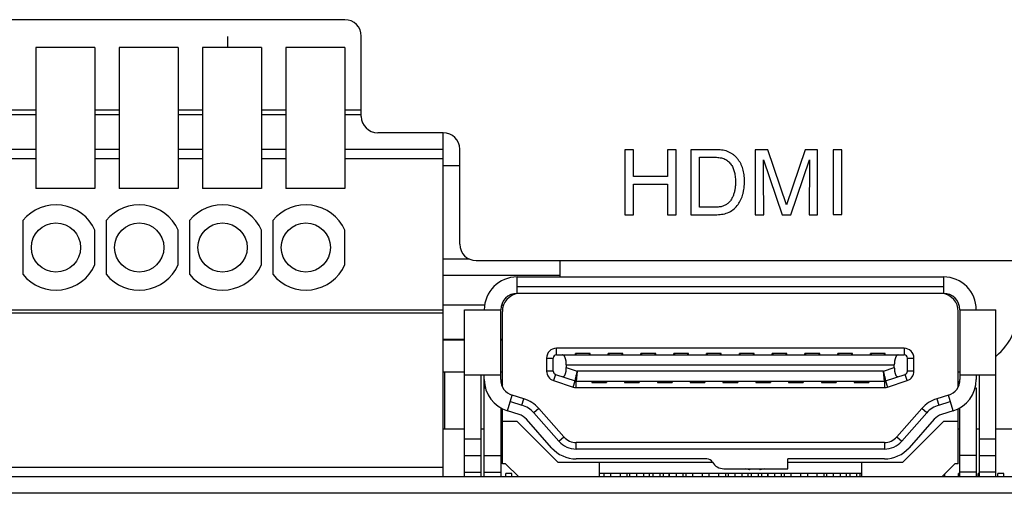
# Model space of a CAD drawing. Header units: inches. Extents: x -388 to 394, y -298 to 253.
# Tile 26 of 31: x 324 to 354, y -38 to -24. Entities that reach past the tile are written whole.
import ezdxf

# ---------------------------------------------------------------- set-up
doc = ezdxf.new("R2010")
doc.units = ezdxf.units.IN
doc.layers.add('COSMETIC', color=7, linetype='Continuous')
doc.layers.add('CURVE', color=7, linetype='Continuous')

msp = doc.modelspace()

# ---------------------------------------------------------------- linework, layer by layer
at = {"color": 7, "linetype": 'Continuous'}
for p, q in [((333.5151, -23.75), (308.9651, -23.75)), ((334.0151, -26.7), (334.0151, -24.25)), ((324.0951, -24.6), (324.0951, -28.8979)), ((325.8951, -24.6), (324.0951, -24.6)), ((325.8951, -24.6), (325.8951, -28.8979)), ((326.6351, -24.6), (326.6351, -28.8979)), ((328.4351, -24.6), (326.6351, -24.6)), ((328.4351, -24.6), (328.4351, -28.8979)), ((329.1751, -24.6), (329.1751, -28.8979)), ((330.9751, -24.6), (329.1751, -24.6)), ((330.9751, -24.6), (330.9751, -28.8979)), ((331.7151, -24.6), (331.7151, -28.8979)), ((333.5151, -24.6), (331.7151, -24.6)), ((333.5151, -24.6), (333.5151, -28.8979)), ((323.3551, -26.5), (324.0951, -26.5)), ((324.0951, -26.6482), (323.3551, -26.6482)), ((325.8951, -26.5), (326.6351, -26.5)), ((326.6351, -26.6482), (325.8951, -26.6482)), ((328.4351, -26.5), (329.1751, -26.5)), ((329.1751, -26.6482), (328.4351, -26.6482)), ((330.9751, -26.5), (331.7151, -26.5)), ((331.7151, -26.6482), (330.9751, -26.6482)), ((333.5151, -26.5), (334.0151, -26.5)), ((334.0151, -26.6482), (333.5151, -26.6482)), ((336.5151, -27.2), (334.5151, -27.2)), ((336.5151, -37.7), (336.5151, -27.2)), ((323.3551, -27.7), (324.0951, -27.7)), ((325.8951, -27.7), (326.6351, -27.7)), ((328.4351, -27.7), (329.1751, -27.7)), ((330.9751, -27.7), (331.7151, -27.7)), ((333.5151, -27.7), (336.5151, -27.7)), ((337.0151, -30.6), (337.0151, -27.7)), ((342.0457, -27.7171), (342.0457, -29.699)), ((342.3177, -27.7171), (342.0457, -27.7171)), ((342.3177, -28.5352), (342.3177, -27.7171)), ((343.3479, -27.7171), (343.3479, -28.5352)), ((343.6171, -27.7171), (343.3479, -27.7171)), ((343.6171, -29.699), (343.6171, -27.7171)), ((344.0605, -27.7177), (344.0605, -29.6989)), ((344.8606, -27.7177), (344.0605, -27.7177)), ((346.0263, -27.7171), (346.0263, -29.699)), ((346.4132, -27.7171), (346.0263, -27.7171)), ((346.9815, -29.3953), (346.4132, -27.7171)), ((347.5454, -27.7171), (346.9815, -29.3953)), ((347.9261, -27.7171), (347.5454, -27.7171)), ((347.9261, -29.699), (347.9261, -27.7171)), ((348.3984, -27.7168), (348.3984, -29.6987)), ((348.6678, -27.7168), (348.3984, -27.7168)), ((348.6678, -29.6987), (348.6678, -27.7168)), ((324.0951, -28), (323.3551, -28)), ((326.6351, -28), (325.8951, -28)), ((329.1751, -28), (328.4351, -28)), ((331.7151, -28), (330.9751, -28)), ((336.5151, -28), (333.5151, -28)), ((336.5151, -28.2), (337.0151, -28.2)), ((344.3304, -29.4723), (344.3304, -27.9477)), ((344.3304, -27.9477), (344.8069, -27.9477)), ((346.2756, -28.0896), (346.2756, -28.0283)), ((346.2756, -28.0283), (346.8437, -29.699)), ((346.2797, -28.518), (346.2756, -28.0896)), ((347.1108, -29.699), (347.677, -28.0283)), ((347.677, -28.0283), (347.6713, -29.699)), ((343.3479, -28.5352), (342.3177, -28.5352)), ((342.3177, -29.699), (342.3177, -28.7727)), ((342.3177, -28.7727), (343.3479, -28.7727)), ((343.3479, -28.7727), (343.3479, -29.699)), ((346.2852, -29.699), (346.2797, -28.518)), ((325.8951, -28.8979), (324.0951, -28.8979)), ((328.4351, -28.8979), (326.6351, -28.8979)), ((330.9751, -28.8979), (329.1751, -28.8979)), ((333.5151, -28.8979), (331.7151, -28.8979)), ((342.0457, -29.699), (342.3177, -29.699)), ((343.3479, -29.699), (343.6171, -29.699)), ((344.0605, -29.6989), (344.8579, -29.6989)), ((344.8097, -29.4723), (344.3304, -29.4723)), ((346.0263, -29.699), (346.2852, -29.699)), ((346.8437, -29.699), (347.1108, -29.699)), ((347.6713, -29.699), (347.9261, -29.699)), ((348.3984, -29.6987), (348.6678, -29.6987)), ((323.6951, -29.8815), (323.6951, -31.5185)), ((326.2351, -29.8815), (326.2351, -31.5185)), ((328.7751, -29.8815), (328.7751, -31.5185)), ((331.3151, -29.8815), (331.3151, -31.5185)), ((325.8951, -31.2234), (325.8951, -30.1766)), ((328.4351, -31.2234), (328.4351, -30.1766)), ((330.9751, -31.2234), (330.9751, -30.1766)), ((333.5151, -31.2234), (333.5151, -30.1766)), ((337.3168, -31.0586), (336.5151, -31.0586)), ((337.5151, -31.1), (354.4651, -31.1)), ((340.0651, -31.1), (340.0651, -31.6)), ((340.0651, -31.5579), (336.5151, -31.5579)), ((338.7651, -32.1), (338.7651, -31.6)), ((338.7651, -31.6), (351.7651, -31.6)), ((351.7651, -31.6), (351.7651, -32.1)), ((351.7651, -31.9), (338.7651, -31.9)), ((351.7651, -32.1), (338.7651, -32.1)), ((323.3551, -32.6), (336.5151, -32.6)), ((336.5151, -32.7), (323.3551, -32.7)), ((337.776, -32.4633), (336.5151, -32.4633)), ((337.1651, -37.7), (337.1651, -32.6)), ((337.1651, -32.6), (338.2651, -32.6)), ((338.2651, -34.7307), (338.2651, -32.6)), ((338.349, -32.4633), (338.2848, -32.4633)), ((338.3151, -34.9474), (338.3151, -32.65)), ((352.2151, -34.9474), (352.2151, -32.65)), ((352.2651, -32.6), (352.2651, -34.7307)), ((352.2651, -32.6), (353.3651, -32.6)), ((353.3651, -37.7), (353.3651, -32.6)), ((336.5151, -33.5), (337.1651, -33.5)), ((336.5151, -33.5183), (337.1651, -33.5183)), ((338.2651, -33.5), (338.3151, -33.5)), ((338.2651, -33.5183), (338.3151, -33.5183)), ((339.9651, -33.975), (339.9651, -33.775)), ((350.5651, -33.775), (339.9651, -33.775)), ((350.5651, -33.775), (350.5651, -33.975)), ((339.6651, -34.075), (339.6651, -34.475)), ((339.6651, -34.075), (339.8651, -34.075)), ((339.8651, -34.475), (339.8651, -34.075)), ((339.9651, -33.975), (350.5651, -33.975)), ((340.5401, -33.975), (340.5401, -33.935)), ((340.5801, -33.975), (340.5401, -33.935)), ((340.9901, -33.935), (340.5401, -33.935)), ((340.9901, -33.935), (340.9501, -33.975)), ((340.9901, -33.975), (340.9901, -33.935)), ((341.5401, -33.975), (341.5401, -33.935)), ((341.5801, -33.975), (341.5401, -33.935)), ((341.9901, -33.935), (341.5401, -33.935)), ((341.9901, -33.935), (341.9501, -33.975)), ((341.9901, -33.975), (341.9901, -33.935)), ((342.5401, -33.975), (342.5401, -33.935)), ((342.5801, -33.975), (342.5401, -33.935)), ((342.9901, -33.935), (342.5401, -33.935)), ((342.9901, -33.935), (342.9501, -33.975)), ((342.9901, -33.975), (342.9901, -33.935)), ((343.5401, -33.975), (343.5401, -33.935)), ((343.5801, -33.975), (343.5401, -33.935)), ((343.9901, -33.935), (343.5401, -33.935)), ((343.9901, -33.935), (343.9501, -33.975)), ((343.9901, -33.975), (343.9901, -33.935)), ((344.5401, -33.975), (344.5401, -33.935)), ((344.5801, -33.975), (344.5401, -33.935)), ((344.9901, -33.935), (344.5401, -33.935)), ((344.9901, -33.935), (344.9501, -33.975)), ((344.9901, -33.975), (344.9901, -33.935)), ((345.5401, -33.975), (345.5401, -33.935)), ((345.5801, -33.975), (345.5401, -33.935)), ((345.9901, -33.935), (345.5401, -33.935)), ((345.9901, -33.935), (345.9501, -33.975)), ((345.9901, -33.975), (345.9901, -33.935)), ((346.5401, -33.975), (346.5401, -33.935)), ((346.5801, -33.975), (346.5401, -33.935)), ((346.9901, -33.935), (346.5401, -33.935)), ((346.9901, -33.935), (346.9501, -33.975)), ((346.9901, -33.975), (346.9901, -33.935)), ((347.5401, -33.975), (347.5401, -33.935)), ((347.5801, -33.975), (347.5401, -33.935)), ((347.9901, -33.935), (347.5401, -33.935)), ((347.9901, -33.935), (347.9501, -33.975)), ((347.9901, -33.975), (347.9901, -33.935)), ((348.5401, -33.975), (348.5401, -33.935)), ((348.5801, -33.975), (348.5401, -33.935)), ((348.9901, -33.935), (348.5401, -33.935)), ((348.9901, -33.935), (348.9501, -33.975)), ((348.9901, -33.975), (348.9901, -33.935)), ((349.5401, -33.975), (349.5401, -33.935)), ((349.5801, -33.975), (349.5401, -33.935)), ((349.9901, -33.935), (349.5401, -33.935)), ((349.9901, -33.935), (349.9501, -33.975)), ((349.9901, -33.975), (349.9901, -33.935)), ((350.6651, -34.475), (350.6651, -34.075)), ((350.6651, -34.075), (350.8651, -34.075)), ((350.8651, -34.475), (350.8651, -34.075)), ((337.1651, -34.5), (336.5151, -34.5)), ((336.5651, -36.23), (336.5651, -34.5)), ((338.3151, -34.5), (338.2651, -34.5)), ((339.8651, -34.475), (339.6651, -34.475)), ((340.2651, -34.275), (340.2651, -34.3642)), ((340.2651, -34.275), (350.2651, -34.275)), ((340.2651, -34.3642), (340.5976, -34.475)), ((340.5976, -34.475), (340.5746, -34.6875)), ((349.9327, -34.475), (340.5976, -34.475)), ((349.9327, -34.475), (350.2651, -34.3642)), ((349.9556, -34.6875), (349.9327, -34.475)), ((350.2651, -34.3642), (350.2651, -34.275)), ((350.8651, -34.475), (350.6651, -34.475)), ((338.2651, -34.6), (337.1651, -34.6)), ((337.6651, -37.7), (337.6651, -34.6)), ((337.7651, -37.7), (337.7651, -34.6)), ((339.9335, -34.5699), (339.8702, -34.7596)), ((339.8702, -34.7596), (340.4702, -34.9596)), ((339.9335, -34.5699), (340.5335, -34.7699)), ((340.4702, -34.9596), (340.5335, -34.7699)), ((340.5335, -34.7699), (340.542, -34.7306)), ((340.5651, -34.975), (340.5651, -34.775)), ((340.5651, -34.775), (349.9651, -34.775)), ((341.0801, -34.775), (341.0401, -34.815)), ((341.0401, -34.775), (341.0401, -34.815)), ((341.0401, -34.815), (341.4901, -34.815)), ((341.4901, -34.815), (341.4501, -34.775)), ((341.4901, -34.775), (341.4901, -34.815)), ((342.0801, -34.775), (342.0401, -34.815)), ((342.0401, -34.775), (342.0401, -34.815)), ((342.0401, -34.815), (342.4901, -34.815)), ((342.4901, -34.815), (342.4501, -34.775)), ((342.4901, -34.775), (342.4901, -34.815)), ((343.0801, -34.775), (343.0401, -34.815)), ((343.0401, -34.775), (343.0401, -34.815)), ((343.0401, -34.815), (343.4901, -34.815)), ((343.4901, -34.815), (343.4501, -34.775)), ((343.4901, -34.775), (343.4901, -34.815)), ((344.0801, -34.775), (344.0401, -34.815)), ((344.0401, -34.775), (344.0401, -34.815)), ((344.0401, -34.815), (344.4901, -34.815)), ((344.4901, -34.815), (344.4501, -34.775)), ((344.4901, -34.775), (344.4901, -34.815)), ((345.0801, -34.775), (345.0401, -34.815)), ((345.0401, -34.775), (345.0401, -34.815)), ((345.0401, -34.815), (345.4901, -34.815)), ((345.4901, -34.815), (345.4501, -34.775)), ((345.4901, -34.775), (345.4901, -34.815)), ((346.0801, -34.775), (346.0401, -34.815)), ((346.0401, -34.775), (346.0401, -34.815)), ((346.0401, -34.815), (346.4901, -34.815)), ((346.4901, -34.815), (346.4501, -34.775)), ((346.4901, -34.775), (346.4901, -34.815)), ((347.0801, -34.775), (347.0401, -34.815)), ((347.0401, -34.775), (347.0401, -34.815)), ((347.0401, -34.815), (347.4901, -34.815)), ((347.4901, -34.815), (347.4501, -34.775)), ((347.4901, -34.775), (347.4901, -34.815)), ((348.0801, -34.775), (348.0401, -34.815)), ((348.0401, -34.775), (348.0401, -34.815)), ((348.0401, -34.815), (348.4901, -34.815)), ((348.4901, -34.815), (348.4501, -34.775)), ((348.4901, -34.775), (348.4901, -34.815)), ((349.0801, -34.775), (349.0401, -34.815)), ((349.0401, -34.775), (349.0401, -34.815)), ((349.0401, -34.815), (349.4901, -34.815)), ((349.4901, -34.815), (349.4501, -34.775)), ((349.4901, -34.775), (349.4901, -34.815)), ((349.9651, -34.775), (349.9651, -34.975)), ((349.9967, -34.7699), (350.5967, -34.5699)), ((349.9967, -34.7699), (350.06, -34.9596)), ((350.06, -34.9596), (350.66, -34.7596)), ((350.66, -34.7596), (350.5967, -34.5699)), ((353.3651, -34.6), (352.2651, -34.6)), ((352.7651, -34.6), (352.7651, -34.7307)), ((352.8651, -37.7), (352.8651, -34.6)), ((337.7651, -34.98), (337.7982, -34.98)), ((338.2753, -34.8283), (338.2879, -34.8243)), ((340.5651, -34.975), (349.9651, -34.975)), ((352.7321, -34.98), (352.7651, -34.98)), ((352.7651, -34.98), (352.7651, -37.7)), ((338.471, -35.6865), (338.6181, -35.2086)), ((338.5592, -35.3998), (338.9113, -35.5081)), ((338.9701, -35.3169), (338.6181, -35.2086)), ((338.9113, -35.5081), (338.9701, -35.3169)), ((351.9122, -35.2086), (351.5601, -35.3169)), ((351.5601, -35.3169), (351.6189, -35.5081)), ((351.6189, -35.5081), (351.971, -35.3998)), ((352.0592, -35.6865), (351.9122, -35.2086)), ((338.2651, -35.5959), (338.2651, -37.7)), ((338.3151, -37.3), (338.3151, -35.6218)), ((338.8231, -35.7948), (338.471, -35.6865)), ((339.4267, -35.6121), (339.2766, -35.7442)), ((340.1908, -36.4803), (339.4267, -35.6121)), ((351.1035, -35.6121), (350.3394, -36.4803)), ((351.2536, -35.7442), (351.1035, -35.6121)), ((352.0592, -35.6865), (351.7072, -35.7948)), ((352.2151, -37.3), (352.2151, -35.6218)), ((352.2651, -37.7), (352.2651, -35.5959)), ((338.3151, -36), (338.7551, -36)), ((340.0151, -37.26), (338.7551, -36)), ((339.8154, -36.8106), (339.0514, -35.9424)), ((339.2766, -35.7442), (340.0406, -36.6124)), ((350.4896, -36.6124), (351.2536, -35.7442)), ((351.7751, -36), (350.5151, -37.26)), ((351.4788, -35.9424), (350.7148, -36.8106)), ((351.7751, -36), (352.2151, -36)), ((336.5151, -36.23), (337.1651, -36.23)), ((337.6651, -36.23), (337.7651, -36.23)), ((338.2651, -36.23), (338.3151, -36.23)), ((352.2151, -36.23), (352.2651, -36.23)), ((352.7651, -36.23), (352.8651, -36.23)), ((353.3651, -36.23), (355.4751, -36.23)), ((337.6651, -36.55), (337.1651, -36.55)), ((340.0406, -36.6124), (340.1908, -36.4803)), ((350.3394, -36.4803), (350.4896, -36.6124)), ((353.3651, -36.55), (352.8651, -36.55)), ((340.5661, -36.85), (340.5661, -36.65)), ((349.9641, -36.65), (340.5661, -36.65)), ((349.9641, -36.85), (340.5661, -36.85)), ((349.9641, -36.65), (349.9641, -36.85)), ((337.1651, -37.05), (337.6651, -37.05)), ((337.7651, -37.05), (338.2651, -37.05)), ((344.5463, -37.1504), (340.5661, -37.15)), ((347.0151, -37.45), (347.0151, -37.15)), ((349.9641, -37.1511), (347.0151, -37.1507)), ((352.7651, -37.05), (352.2651, -37.05)), ((352.8651, -37.05), (353.3651, -37.05)), ((323.3551, -37.4), (336.5151, -37.4)), ((338.4151, -37.3), (338.3151, -37.3)), ((338.4151, -37.3), (338.8151, -37.7)), ((344.7195, -37.26), (340.0151, -37.26)), ((341.2651, -37.26), (341.2651, -37.7)), ((345.0651, -37.45), (347.0151, -37.45)), ((345.8511, -37.484), (345.7279, -37.45)), ((345.8512, -37.484), (345.8708, -37.45)), ((346.1594, -37.45), (346.1791, -37.484)), ((346.3023, -37.45), (346.1791, -37.484)), ((350.5151, -37.26), (347.0151, -37.26)), ((349.2651, -37.26), (349.2651, -37.7)), ((351.7151, -37.7), (352.1151, -37.3)), ((352.2151, -37.3), (352.1151, -37.3)), ((371.9651, -37.7), (308.4651, -37.7)), ((337.1651, -37.55), (337.6651, -37.55)), ((337.7651, -37.55), (338.2651, -37.55)), ((338.4251, -37.7), (338.4251, -37.6)), ((338.6051, -37.6), (338.4251, -37.6)), ((338.6051, -37.7), (338.6051, -37.6)), ((349.2651, -37.6), (341.2651, -37.6)), ((341.4151, -37.7), (341.4151, -37.6)), ((341.6151, -37.6), (341.6151, -37.7)), ((341.9151, -37.7), (341.9151, -37.6)), ((342.1151, -37.6), (342.1151, -37.7)), ((342.2051, -37.7), (342.2051, -37.6)), ((342.4151, -37.7), (342.4151, -37.6)), ((342.6151, -37.6), (342.6151, -37.7)), ((342.6251, -37.7), (342.6251, -37.6)), ((342.8051, -37.7), (342.8051, -37.6)), ((342.9151, -37.7), (342.9151, -37.6)), ((343.1151, -37.6), (343.1151, -37.7)), ((343.2251, -37.7), (343.2251, -37.6)), ((343.4051, -37.7), (343.4051, -37.6)), ((343.4151, -37.7), (343.4151, -37.6)), ((343.6151, -37.6), (343.6151, -37.7)), ((343.8251, -37.7), (343.8251, -37.6)), ((343.9151, -37.7), (343.9151, -37.6)), ((344.1151, -37.6), (344.1151, -37.7)), ((344.4151, -37.7), (344.4151, -37.6)), ((344.6151, -37.6), (344.6151, -37.7)), ((344.9151, -37.7), (344.9151, -37.6)), ((345.1151, -37.6), (345.1151, -37.7)), ((345.2051, -37.7), (345.2051, -37.6)), ((345.4151, -37.7), (345.4151, -37.6)), ((345.6151, -37.6), (345.6151, -37.7)), ((345.6251, -37.7), (345.6251, -37.6)), ((345.8051, -37.7), (345.8051, -37.6)), ((345.9151, -37.7), (345.9151, -37.6)), ((346.1151, -37.6), (346.1151, -37.7)), ((346.2251, -37.7), (346.2251, -37.6)), ((346.4051, -37.7), (346.4051, -37.6)), ((346.4151, -37.7), (346.4151, -37.6)), ((346.6151, -37.6), (346.6151, -37.7)), ((346.8251, -37.7), (346.8251, -37.6)), ((346.9151, -37.7), (346.9151, -37.6)), ((347.1151, -37.6), (347.1151, -37.7)), ((347.4151, -37.7), (347.4151, -37.6)), ((347.6151, -37.6), (347.6151, -37.7)), ((347.9151, -37.7), (347.9151, -37.6)), ((348.1151, -37.6), (348.1151, -37.7)), ((348.2051, -37.7), (348.2051, -37.6)), ((348.4151, -37.7), (348.4151, -37.6)), ((348.6151, -37.6), (348.6151, -37.7)), ((348.6251, -37.7), (348.6251, -37.6)), ((348.8051, -37.7), (348.8051, -37.6)), ((348.9151, -37.7), (348.9151, -37.6)), ((349.1151, -37.6), (349.1151, -37.7)), ((349.2251, -37.7), (349.2251, -37.6)), ((351.8051, -37.7), (351.8051, -37.61)), ((352.2251, -37.7), (352.2251, -37.6)), ((352.2651, -37.6), (352.2251, -37.6)), ((352.7651, -37.55), (352.2651, -37.55)), ((352.8251, -37.7), (352.8251, -37.6)), ((352.8651, -37.6), (352.8251, -37.6)), ((353.3651, -37.55), (352.8651, -37.55)), ((353.4251, -37.7), (353.4251, -37.6)), ((353.6051, -37.6), (353.4251, -37.6)), ((353.6051, -37.7), (353.6051, -37.6)), ((371.4651, -38.2), (308.9651, -38.2))]:
    msp.add_line(p, q, dxfattribs=at)
for centre in [(324.7051, -30.7), (327.2451, -30.7), (329.7851, -30.7), (332.3251, -30.7)]:
    msp.add_circle(centre, 0.75, dxfattribs=at)
for centre, radius, start, end in [((333.5151, -24.25), 0.5, 0, 90), ((334.5151, -26.7), 0.5, 180, 270), ((336.5151, -27.7), 0.5, 0, 90), ((324.7051, -30.7), 1.3, 23.73959, 140.97971), ((327.2451, -30.7), 1.3, 23.73959, 140.97971), ((329.7851, -30.7), 1.3, 23.73959, 140.97971), ((332.3251, -30.7), 1.3, 23.73959, 140.97971), ((337.5151, -30.6), 0.5, 180, 270), ((324.7051, -30.7), 1.3, 219.02029, 336.26041), ((327.2451, -30.7), 1.3, 219.02029, 336.26041), ((329.7851, -30.7), 1.3, 219.02029, 336.26041), ((332.3251, -30.7), 1.3, 219.02029, 336.26041), ((338.7651, -32.6), 1, 90, 180), ((351.7651, -32.6), 1, 0, 90), ((338.7651, -32.6), 0.5, 90, 180), ((338.8651, -32.65), 0.55, 97.80714, 180), ((351.6651, -32.65), 0.55, 0, 82.19286), ((351.7651, -32.6), 0.5, 0, 90), ((352.0651, -32.5), 2, 310.55166, 0), ((339.9651, -34.075), 0.3, 90, 180), ((350.5651, -34.075), 0.3, 0, 90), ((339.9651, -34.075), 0.1, 90, 180), ((350.5651, -34.075), 0.1, 0, 90), ((339.9651, -34.475), 0.3, 180, 251.56505), ((339.9651, -34.475), 0.1, 180, 251.56505), ((350.5651, -34.475), 0.1, 288.43495, 0), ((350.5651, -34.475), 0.3, 288.43495, 0), ((352.0651, -32.5), 2, 274.30477, 275.74269), ((338.7651, -34.7307), 1, 180, 252.89727), ((338.7651, -34.7307), 0.5, 180, 252.89727), ((338.7651, -34.675), 0.5, 190.79336, 205.84193), ((340.5651, -34.675), 0.1, 251.56505, 270), ((349.9651, -34.675), 0.1, 270, 288.43495), ((351.7651, -34.7307), 0.5, 287.10273, 0), ((351.7651, -34.7307), 1, 287.10273, 0), ((351.7651, -34.675), 0.5, 334.15807, 351.13199), ((340.5651, -34.675), 0.3, 251.56505, 270), ((349.9651, -34.675), 0.3, 270, 288.43495), ((338.676, -36.2727), 1, 41.34778, 72.89727), ((351.8542, -36.2727), 1, 107.10273, 138.65222), ((338.676, -36.2727), 0.8, 41.34778, 72.89727), ((351.8542, -36.2727), 0.8, 107.10273, 138.65222), ((338.676, -36.2727), 0.5, 41.34778, 72.89727), ((351.8542, -36.2727), 0.5, 107.10273, 138.65222), ((340.5661, -36.15), 0.7, 221.34778, 270), ((340.5661, -36.15), 0.5, 221.34778, 270), ((349.9641, -36.15), 0.5, 270, 318.65222), ((349.9641, -36.15), 0.7, 270, 318.65222), ((340.5661, -36.15), 1, 221.34778, 270), ((349.9641, -36.15), 1, 270, 318.65222), ((344.5463, -37.3504), 0.2, 29.99699, 90.00663), ((345.0651, -37.051), 0.399, 209.99246, 270)]:
    msp.add_arc(centre, radius, start, end, dxfattribs=at)
for points, knots in [([(345.5004, -29.387), (345.5316, -29.3378), (345.594, -29.2395), (345.6435, -29.0987), (345.6717, -28.9802), (345.687, -28.8831), (345.6962, -28.7827), (345.6989, -28.6801), (345.696, -28.5786), (345.6865, -28.4815), (345.6703, -28.3881), (345.6479, -28.3009), (345.6186, -28.2179), (345.5832, -28.1407), (345.5408, -28.0681), (345.4916, -27.9995), (345.4353, -27.9348), (345.3713, -27.8763), (345.3005, -27.827), (345.1948, -27.7718), (345.047, -27.7265), (344.9228, -27.7206), (344.8606, -27.7177)], [0, 0, 0, 0, 0.1740321, 0.3486632, 0.4441614, 0.5394918, 0.6430305, 0.7466424, 0.8470393, 0.9473884, 1.039248, 1.1311205, 1.217048, 1.302928, 1.3857931, 1.4687404, 1.5557983, 1.6427335, 1.7282134, 1.8138218, 1.9997086, 2.1858973, 2.1858973, 2.1858973, 2.1858973]), ([(344.8069, -27.9477), (344.8567, -27.9497), (344.9562, -27.9537), (345.0954, -27.9961), (345.2111, -28.073), (345.2987, -28.171), (345.3575, -28.2863), (345.3963, -28.4186), (345.4192, -28.5656), (345.4215, -28.6715), (345.4226, -28.7245)], [0, 0, 0, 0, 0.1492313, 0.2979787, 0.4296734, 0.5614212, 0.6877303, 0.8145994, 0.9736285, 1.1323681, 1.1323681, 1.1323681, 1.1323681]), ([(345.4226, -28.7245), (345.4216, -28.7628), (345.4198, -28.8393), (345.4037, -28.9502), (345.3771, -29.0559), (345.3384, -29.1572), (345.2856, -29.2544), (345.2269, -29.3263), (345.1721, -29.3729), (345.1289, -29.4016), (345.0825, -29.4248), (345.0331, -29.4431), (344.9815, -29.4564), (344.9265, -29.4657), (344.8691, -29.4713), (344.8295, -29.472), (344.8097, -29.4723)], [0, 0, 0, 0, 0.114773, 0.2295514, 0.3352967, 0.4413246, 0.5539485, 0.6658549, 0.7174937, 0.7691311, 0.8210153, 0.8729133, 0.9268032, 0.9807119, 1.0401449, 1.0995511, 1.0995511, 1.0995511, 1.0995511]), ([(344.8579, -29.6989), (344.9214, -29.6958), (345.0485, -29.6894), (345.2284, -29.6295), (345.3847, -29.5272), (345.4619, -29.4337), (345.5004, -29.387)], [0, 0, 0, 0, 0.19020692, 0.38033699, 0.56153998, 0.74235306, 0.74235306, 0.74235306, 0.74235306]), ([(340.2651, -34.275), (340.2648, -34.2578), (340.2641, -34.2235), (340.2595, -34.1814), (340.2541, -34.1486), (340.2493, -34.1256), (340.2437, -34.1034), (340.2375, -34.0828), (340.2304, -34.0634), (340.2228, -34.0459), (340.2145, -34.0297), (340.2058, -34.0158), (340.1965, -34.0034), (340.1845, -33.9909), (340.168, -33.9784), (340.1527, -33.9761), (340.1451, -33.975)], [0, 0, 0, 0, 0.05146383, 0.10292718, 0.12703801, 0.15114873, 0.17339799, 0.19564649, 0.21556806, 0.23549028, 0.25277892, 0.27006138, 0.28463551, 0.29922652, 0.32207513, 0.34486481, 0.34486481, 0.34486481, 0.34486481]), ([(350.3851, -33.975), (350.3775, -33.9761), (350.3622, -33.9784), (350.3457, -33.9909), (350.3337, -34.0034), (350.3244, -34.0158), (350.3157, -34.0297), (350.3074, -34.0459), (350.2998, -34.0634), (350.2928, -34.0828), (350.2865, -34.1034), (350.2809, -34.1256), (350.2761, -34.1486), (350.2721, -34.1728), (350.269, -34.1976), (350.2668, -34.223), (350.2655, -34.2488), (350.2652, -34.2662), (350.2651, -34.275)], [0, 0, 0, 0, 0.02278967, 0.04563828, 0.06022926, 0.07480343, 0.09208608, 0.10937452, 0.12929578, 0.14921832, 0.17147113, 0.19371607, 0.21780852, 0.24193759, 0.26741576, 0.2927476, 0.31853221, 0.34488, 0.34488, 0.34488, 0.34488]), ([(340.1451, -34.6404), (340.1522, -34.6418), (340.1664, -34.6447), (340.1842, -34.6371), (340.1965, -34.6276), (340.2059, -34.6175), (340.2146, -34.6057), (340.2229, -34.5914), (340.2305, -34.5755), (340.2375, -34.5573), (340.2438, -34.5377), (340.2494, -34.5162), (340.2541, -34.4936), (340.2596, -34.4604), (340.2641, -34.4172), (340.2648, -34.3819), (340.2651, -34.3642)], [0, 0, 0, 0, 0.02124622, 0.04250751, 0.05525855, 0.0680378, 0.08359398, 0.09913914, 0.11770926, 0.13628531, 0.15772774, 0.17916887, 0.20309172, 0.22701535, 0.2800442, 0.33307387, 0.33307387, 0.33307387, 0.33307387]), ([(340.542, -34.7306), (340.5437, -34.7228), (340.5471, -34.7071), (340.5581, -34.6567), (340.5751, -34.5794), (340.5901, -34.5098), (340.5976, -34.475)], [0, 0, 0, 0, 0.02401575, 0.04803152, 0.15479329, 0.2615543, 0.2615543, 0.2615543, 0.2615543]), ([(349.9327, -34.475), (349.9398, -34.5087), (349.9542, -34.576), (349.9724, -34.6586), (349.9869, -34.723), (349.9934, -34.7539), (349.9966, -34.7693)], [0, 0, 0, 0, 0.10324469, 0.20649213, 0.25384199, 0.30118816, 0.30118816, 0.30118816, 0.30118816]), ([(350.2651, -34.3642), (350.2654, -34.3819), (350.2661, -34.4172), (350.2706, -34.4604), (350.2761, -34.4936), (350.2808, -34.5162), (350.2864, -34.5377), (350.2927, -34.5573), (350.2997, -34.5755), (350.3073, -34.5914), (350.3156, -34.6057), (350.3243, -34.6175), (350.3337, -34.6276), (350.346, -34.6371), (350.3638, -34.6447), (350.378, -34.6418), (350.3851, -34.6404)], [0, 0, 0, 0, 0.05302967, 0.10605851, 0.12998214, 0.153905, 0.17534612, 0.19678856, 0.2153646, 0.23393473, 0.24947989, 0.26503607, 0.27781532, 0.29056636, 0.31182765, 0.33307387, 0.33307387, 0.33307387, 0.33307387]), ([(340.5746, -34.6875), (340.5739, -34.6937), (340.5726, -34.706), (340.571, -34.7209), (340.5697, -34.7321), (340.569, -34.7392), (340.5683, -34.746), (340.5677, -34.7518), (340.567, -34.7571), (340.5665, -34.7617), (340.5663, -34.7657), (340.566, -34.7688), (340.5652, -34.7713), (340.5651, -34.773), (340.5656, -34.7744), (340.5652, -34.7748), (340.5651, -34.775)], [0, 0, 0, 0, 0.018663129, 0.03731575, 0.044894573, 0.052489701, 0.058826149, 0.065118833, 0.070029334, 0.075055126, 0.078776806, 0.082228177, 0.084166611, 0.086603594, 0.08759024, 0.088159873, 0.088159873, 0.088159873, 0.088159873]), ([(349.9651, -34.775), (349.965, -34.7748), (349.9646, -34.7744), (349.9652, -34.773), (349.965, -34.7713), (349.9643, -34.7688), (349.9639, -34.7657), (349.9637, -34.7617), (349.9632, -34.7571), (349.9626, -34.7518), (349.9619, -34.746), (349.9613, -34.7392), (349.9605, -34.7321), (349.9593, -34.7209), (349.9577, -34.706), (349.9563, -34.6937), (349.9556, -34.6875)], [0, 0, 0, 0, 0.000569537, 0.001556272, 0.003993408, 0.005931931, 0.009383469, 0.013105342, 0.018131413, 0.023042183, 0.029335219, 0.035672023, 0.043267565, 0.0508468, 0.069500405, 0.088164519, 0.088164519, 0.088164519, 0.088164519])]:
    msp.add_open_spline(points, degree=3, knots=knots, dxfattribs=at)
at = {"layer": 'COSMETIC', "color": 4, "linetype": 'Continuous'}
msp.add_line((371.9651, -37.7), (308.4651, -37.7), dxfattribs=at)
at = {"layer": 'CURVE', "color": 40, "linetype": 'Continuous'}
msp.add_line((329.9351, -24.2637), (329.9351, -24.6), dxfattribs=at)

doc.saveas('drawing.dxf')
